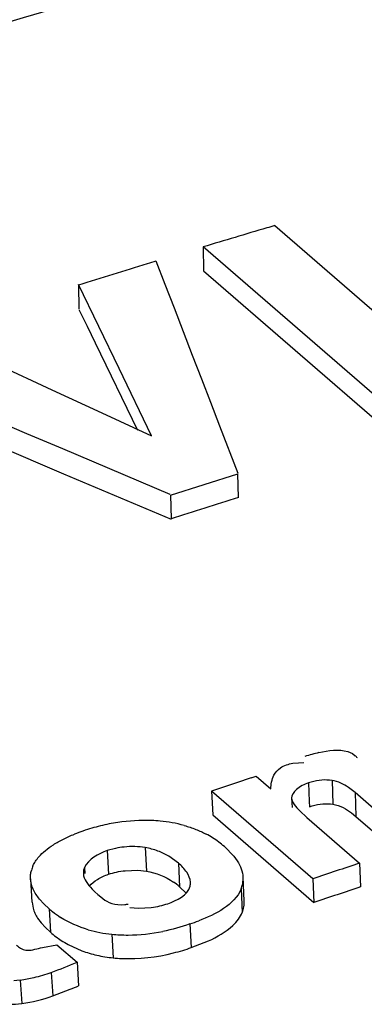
# Model space of a CAD drawing. Header units: inches. Extents: x 0 to 117, y 0 to 83.
# Tile 44 of 59: x 99.427 to 99.549, y 28.787 to 29.136. Entities that reach past the tile are written whole.
import ezdxf

# ---------------------------------------------------------------- set-up
doc = ezdxf.new("R2010")
doc.units = ezdxf.units.IN
doc.header["$LTSCALE"] = 6.4311023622
doc.header["$MEASUREMENT"] = 0
doc.layers.get('0').update_dxf_attribs({"linetype": 'CONTINUOUS'})

msp = doc.modelspace()

# ---------------------------------------------------------------- linework, layer by layer
at = {"color": 7, "linetype": 'CONTINUOUS'}
for p, q in [((99.5172935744, 29.0627491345), (99.5762018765, 29.0117330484)), ((99.49193016, 29.0551916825), (99.4920319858, 29.0466978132)), ((99.5637018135, 28.9930356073), (99.49193016, 29.0551916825)), ((99.4751031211, 29.0502739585), (99.4783340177, 29.0419216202)), ((99.4920319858, 29.0466978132), (99.5638036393, 28.984541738)), ((99.4620697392, 29.0120725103), (99.4476251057, 29.0418375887)), ((99.4476287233, 29.041668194), (99.4478096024, 29.0331984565)), ((99.4783340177, 29.0419216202), (99.4815648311, 29.0335647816)), ((99.44781322, 29.0330290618), (99.4507075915, 29.0270813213)), ((99.4815648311, 29.0335647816), (99.4847955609, 29.0252034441)), ((99.394021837, 29.0249248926), (99.4382458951, 29.0045570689)), ((99.4507075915, 29.0270813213), (99.4536019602, 29.0211317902)), ((99.4847955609, 29.0252034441), (99.4880262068, 29.0168376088)), ((99.4536019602, 29.0211317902), (99.4686365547, 28.9901984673)), ((99.4293707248, 28.988942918), (99.365782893, 29.0157727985)), ((99.4880262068, 29.0168376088), (99.4912567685, 29.0084672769)), ((99.4736253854, 28.9882281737), (99.4620697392, 29.0120725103)), ((99.4912567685, 29.0084672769), (99.4944872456, 29.0000924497)), ((99.4382458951, 29.0045570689), (99.4559356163, 28.9963964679)), ((99.3788305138, 29.0016537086), (99.4423771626, 28.9747847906)), ((99.4944872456, 29.0000924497), (99.4977176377, 28.9917131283)), ((99.4559356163, 28.9963964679), (99.4736253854, 28.9882281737)), ((99.4977176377, 28.9917131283), (99.504178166, 28.9749410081)), ((99.442089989, 28.983562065), (99.4293707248, 28.988942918)), ((99.4802511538, 28.9673897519), (99.442089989, 28.983562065)), ((99.4423771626, 28.9747847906), (99.4805119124, 28.9586040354)), ((99.4802561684, 28.967220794), (99.5041828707, 28.9747419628)), ((99.5043903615, 28.966310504), (99.5041823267, 28.9747717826)), ((99.4802561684, 28.967220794), (99.4805068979, 28.9587729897)), ((99.5432162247, 28.8762596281), (99.5448375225, 28.8755651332)), ((99.5448375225, 28.8755651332), (99.5458849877, 28.8747967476)), ((99.5237616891, 28.8721058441), (99.5257380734, 28.8723066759)), ((99.5257380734, 28.8723066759), (99.5276208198, 28.8723356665)), ((99.5089766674, 28.8669430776), (99.5107353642, 28.8675219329)), ((99.5107348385, 28.8675349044), (99.5158799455, 28.8630791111)), ((99.5292542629, 28.8651329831), (99.5295348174, 28.8585877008)), ((99.5376233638, 28.8660015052), (99.5379532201, 28.8575812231)), ((99.545788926, 28.8616973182), (99.5434368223, 28.8635155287)), ((99.4949087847, 28.862269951), (99.4952976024, 28.8538671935)), ((99.5308242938, 28.8311662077), (99.4949087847, 28.862269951)), ((99.5457897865, 28.8616975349), (99.5461137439, 28.8532733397)), ((99.567172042, 28.8431799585), (99.5457897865, 28.8616975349)), ((99.5232844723, 28.8597748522), (99.5234256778, 28.8564563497)), ((99.5295348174, 28.8585877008), (99.5296109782, 28.8567195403)), ((99.4952976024, 28.8538671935), (99.5312131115, 28.8227634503)), ((99.5262132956, 28.8551854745), (99.5286951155, 28.8528836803)), ((99.5286944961, 28.8528834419), (99.5474039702, 28.836680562)), ((99.5445657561, 28.8545212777), (99.5461145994, 28.853273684)), ((99.5461137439, 28.8532733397), (99.5674959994, 28.8347557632)), ((99.4994231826, 28.8425461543), (99.5027791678, 28.839173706)), ((99.4608226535, 28.8419357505), (99.4578512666, 28.8411331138)), ((99.4578512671, 28.8411331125), (99.4583189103, 28.8327570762)), ((99.4713069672, 28.8422275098), (99.4717590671, 28.8338492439)), ((99.4831091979, 28.836696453), (99.4797296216, 28.8391408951)), ((99.5027791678, 28.839173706), (99.5040197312, 28.8374852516)), ((99.4831092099, 28.8366962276), (99.4835542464, 28.8283124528)), ((99.5474039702, 28.836680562), (99.5477632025, 28.8282679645)), ((99.4497961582, 28.8351220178), (99.4494917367, 28.8342029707)), ((99.4497961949, 28.8351213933), (99.4499220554, 28.8329742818)), ((99.4642425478, 28.8340161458), (99.4687094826, 28.8341701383)), ((99.4687094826, 28.8341701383), (99.471757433, 28.8338471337)), ((99.4306138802, 28.8311718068), (99.4311300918, 28.8228257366)), ((99.5060330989, 28.8317065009), (99.5058399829, 28.82916385)), ((99.5065012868, 28.8233033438), (99.5060807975, 28.8317088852)), ((99.5308242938, 28.8311662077), (99.5312131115, 28.8227634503)), ((99.4524765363, 28.8275178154), (99.4535137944, 28.8265651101)), ((99.4535122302, 28.8265643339), (99.45455592, 28.8256194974)), ((99.45455592, 28.8256194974), (99.4555704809, 28.8247060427)), ((99.4835540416, 28.8283125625), (99.4858319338, 28.8260091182)), ((99.505348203, 28.8275736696), (99.5057750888, 28.819183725)), ((99.4311874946, 28.8228295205), (99.4315620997, 28.8207019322)), ((99.4353612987, 28.8222615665), (99.4338123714, 28.8239691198)), ((99.437199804, 28.8205540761), (99.4353612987, 28.8222615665)), ((99.4627592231, 28.8219520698), (99.464117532, 28.8220266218)), ((99.4371998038, 28.8205540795), (99.4377240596, 28.8121976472)), ((99.4659294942, 28.8209413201), (99.4689721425, 28.8207444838)), ((99.4689721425, 28.8207444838), (99.4734626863, 28.8210092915)), ((99.4331539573, 28.8172322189), (99.4343959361, 28.8155389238)), ((99.4343959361, 28.8155389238), (99.4359267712, 28.8138632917)), ((99.4872224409, 28.8151359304), (99.4876909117, 28.8067601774)), ((99.4359267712, 28.8138632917), (99.4377240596, 28.8121976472)), ((99.459464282, 28.8114712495), (99.4599735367, 28.8031096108)), ((99.4348676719, 28.8068313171), (99.4399707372, 28.8077818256)), ((99.4399706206, 28.8077817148), (99.4471537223, 28.8015609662)), ((99.4440416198, 28.8078117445), (99.44890152, 28.8056388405)), ((99.4876909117, 28.8067601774), (99.4937674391, 28.8091359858)), ((99.4471537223, 28.8015609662), (99.4476931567, 28.7932099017)), ((99.4380051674, 28.7979642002), (99.4385614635, 28.7896190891)), ((99.4269788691, 28.7952539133), (99.4275527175, 28.786916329)), ((99.4385613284, 28.7896211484), (99.4446867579, 28.7919741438))]:
    msp.add_line(p, q, dxfattribs=at)
for points in [[(99.5349210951, 28.8661766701), (99.5339826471, 28.866125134), (99.5330285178, 28.8660198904), (99.5320768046, 28.865867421), (99.5311335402, 28.8656698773), (99.5301926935, 28.8654250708), (99.5292542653, 28.8651329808)], [(99.5376242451, 28.8660027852), (99.5367388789, 28.8661143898), (99.5358378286, 28.8661723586), (99.5349210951, 28.8661766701)], [(99.529610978, 28.8567195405), (99.530560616, 28.8570122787), (99.5315055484, 28.8572569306), (99.5324457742, 28.8574535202), (99.533382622, 28.8576037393), (99.5343147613, 28.8577059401), (99.5352382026, 28.8577551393), (99.5361516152, 28.8577496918), (99.5370563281, 28.8576912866), (99.5379523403, 28.8575799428)], [(99.428951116, 28.8058052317), (99.4295754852, 28.8058013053), (99.4302083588, 28.8058317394), (99.4308497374, 28.8058965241), (99.4314999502, 28.806002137), (99.4321586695, 28.806142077), (99.4328249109, 28.8062968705), (99.4334983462, 28.8064600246), (99.4341793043, 28.8066380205), (99.4348677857, 28.8068308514)], [(99.4269786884, 28.7952544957), (99.4258412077, 28.795117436), (99.4247361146, 28.7950274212)], [(99.4186538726, 28.7873868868), (99.4194940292, 28.787139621), (99.4203716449, 28.7869419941), (99.4212867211, 28.7867939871), (99.4222396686, 28.7866967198), (99.4232300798, 28.7866490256), (99.4242567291, 28.7866474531), (99.4253192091, 28.7866908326), (99.4264179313, 28.7867802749), (99.4275528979, 28.7869157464)]]:
    msp.add_lwpolyline(points, dxfattribs=at)
for centre, radius, start, end in [((99.8625334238, 27.8944394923), 1.2182520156, 106.462606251, 106.6008649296), ((102.2307765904, 19.9090122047), 9.5474540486, 106.5292799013, 106.6704612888), ((102.2836053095, 19.8528297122), 9.616523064, 106.9997096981, 107.1519396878), ((99.832342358, 27.8763483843), 1.2269151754, 106.9278057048, 107.0768988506), ((100.467215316, 25.8615529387), 3.250594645, 107.2294752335, 107.670772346), ((99.5482545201, 28.812686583), 0.0650419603, 105.8461277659, 108.1583777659), ((99.5445362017, 28.8258150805), 0.0513970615, 102.9965894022, 105.854803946), ((99.542091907, 28.8706678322), 0.0056067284, 36.3079216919, 47.4274679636), ((100.5829546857, 25.6103507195), 3.4291139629, 108.2518233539, 108.4995079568), ((99.4719517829, 28.7830518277), 0.0688690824, 103.8769821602, 106.534546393), ((99.4708096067, 28.7876590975), 0.0641223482, 101.0599496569, 103.8735503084), ((99.4709036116, 28.7869957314), 0.0647914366, 98.2817902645, 101.0290001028), ((99.471385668, 28.7841991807), 0.0676283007, 88.0896228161, 98.3446616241), ((99.471600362, 28.7920897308), 0.0597349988, 85.1779564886, 88.0431356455), ((99.4727336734, 28.8058372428), 0.0459408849, 74.2553660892, 85.145115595), ((99.4731233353, 28.7784060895), 0.0736494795, 108.9056797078, 111.4102718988), ((99.4739414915, 28.7763667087), 0.0758440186, 106.5382405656, 108.9912238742), ((99.4776506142, 28.8179572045), 0.0328284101, 57.5622041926, 62.19523872), ((99.4670498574, 28.8116876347), 0.030882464, 96.0202271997, 101.6329991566), ((99.4773202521, 28.817461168), 0.0334242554, 53.0647476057, 57.5403459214), ((99.4750009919, 28.8144041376), 0.0372614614, 49.0479182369, 53.0388948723), ((99.4402425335, 28.8317563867), 0.0096053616, 155.4176185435, 165.6324297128), ((100.3181879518, 26.4853782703), 2.4744014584, 108.1498306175, 108.5543259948), ((99.4539520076, 28.8332171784), 0.0045679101, 167.5370540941, 183.4390083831), ((99.4679862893, 28.8103690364), 0.0237557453, 49.0550284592, 55.731005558), ((99.4822866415, 28.8296991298), 0.0050930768, 346.4554010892, 3.0737290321), ((99.4965036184, 28.831180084), 0.0095515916, 337.8166266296, 347.8138334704), ((100.5769091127, 25.6981761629), 3.2949242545, 108.2004656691, 108.5036892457), ((99.4623060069, 28.8400146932), 0.0180790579, 275.75069844, 279.6639849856), ((99.4625753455, 28.8498307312), 0.0387432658, 229.0828896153, 231.5003623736), ((99.4598787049, 28.8464070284), 0.034385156, 231.4655956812, 237.2821340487), ((99.4601214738, 28.8942938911), 0.083668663, 288.8994425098, 291.1945229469), ((99.4624587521, 28.8407042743), 0.0377416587, 229.0524060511, 232.9317313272), ((99.4640154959, 28.8571458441), 0.0459007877, 253.6841657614, 264.309585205), ((99.4645061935, 28.8622872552), 0.0510655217, 264.3337175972, 267.5583051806), ((99.4647895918, 28.8687405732), 0.0575250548, 267.5501257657, 270.4641569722), ((99.4646612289, 28.8771569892), 0.0659422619, 270.5164438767, 281.3245690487), ((99.4602466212, 28.8378037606), 0.0340938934, 232.9599090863, 236.6911057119), ((99.459774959, 28.8371017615), 0.0332482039, 236.7060533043, 241.7572177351), ((99.4637925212, 28.8461130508), 0.0431265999, 249.800758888, 253.4340903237), ((99.4643372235, 28.8479280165), 0.0450215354, 253.4282191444, 256.9839080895), ((99.4645545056, 28.8488524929), 0.0459711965, 256.9795652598, 264.2656053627), ((99.4634281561, 28.8759450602), 0.0733069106, 284.1835765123, 286.8309438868), ((99.4602064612, 28.886585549), 0.0844244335, 286.8328084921, 288.9989545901), ((99.3725888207, 28.9777776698), 0.1913411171, 289.9916179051, 292.9354746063), ((99.4650359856, 28.8539032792), 0.0510453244, 264.3083022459, 267.6652822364), ((99.4185616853, 28.8527827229), 0.0581645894, 283.2322349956, 289.5289945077), ((99.4199328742, 28.8469162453), 0.0521400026, 277.7662876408, 283.2410746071), ((99.3280929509, 29.079484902), 0.3102524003, 292.0739566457, 292.674386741)]:
    msp.add_arc(centre, radius, start, end, dxfattribs=at)
for points, knots in [([(98.880729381, 29.0258737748), (98.9639444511, 29.0592471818), (99.29313959, 29.1823393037), (99.6344090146, 29.2737254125), (99.8919159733, 29.320803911)], [0, 0, 0, 0, 0.255120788, 1, 1, 1, 1]), ([(98.879601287, 28.9547392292), (98.9760645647, 28.9942070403), (99.3564292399, 29.1382051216), (99.7527970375, 29.2410010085), (100.0513759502, 29.2893109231)], [0, 0, 0, 0, 0.2562784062, 1, 1, 1, 1]), ([(98.8808334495, 28.951666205), (98.9773052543, 28.9911480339), (99.357702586, 29.135194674), (99.7541148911, 29.2380196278), (100.0527278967, 29.2863350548)], [0, 0, 0, 0, 0.2562807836, 1, 1, 1, 1]), ([(100.0557318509, 29.2797218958), (99.9577440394, 29.2638675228), (99.5581545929, 29.1865467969), (99.1682242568, 29.0614023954), (98.8835716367, 28.9448370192)], [0, 0, 0, 0, 0.2439730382, 1, 1, 1, 1]), ([(99.5170011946, 28.8678604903), (99.5175286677, 28.8689006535), (99.5194450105, 28.8710605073), (99.5222016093, 28.8718620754), (99.5237616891, 28.8721058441)], [0, 0, 0, 0, 0.4248257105, 1, 1, 1, 1]), ([(99.5158799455, 28.8630791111), (99.5159476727, 28.863870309), (99.5161228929, 28.8655067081), (99.5166165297, 28.8671019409), (99.5170011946, 28.8678604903)], [0, 0, 0, 0, 0.4828478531, 1, 1, 1, 1]), ([(99.5292542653, 28.8651329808), (99.5277139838, 28.8646258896), (99.525237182, 28.8634476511), (99.5232531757, 28.8609296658), (99.5232855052, 28.859774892)], [0, 0, 0, 0, 0.5839770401, 1, 1, 1, 1]), ([(99.5434368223, 28.8635155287), (99.5425909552, 28.8640890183), (99.540752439, 28.8651605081), (99.5387087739, 28.8658309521), (99.5376246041, 28.8660034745)], [0, 0, 0, 0, 0.4821062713, 1, 1, 1, 1]), ([(99.5232844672, 28.8597749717), (99.5233069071, 28.8589607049), (99.524283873, 28.8572496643), (99.5254945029, 28.8559129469), (99.5262132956, 28.8551854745)], [0, 0, 0, 0, 0.4433649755, 1, 1, 1, 1]), ([(99.5379519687, 28.857579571), (99.5392054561, 28.8573799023), (99.5415527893, 28.8565455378), (99.5436213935, 28.8552229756), (99.5445657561, 28.8545212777)], [0, 0, 0, 0, 0.5189650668, 1, 1, 1, 1]), ([(99.4851997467, 28.8500544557), (99.4865902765, 28.8496615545), (99.4892360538, 28.8487744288), (99.4917781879, 28.8476208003), (99.4929637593, 28.8469953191)], [0, 0, 0, 0, 0.5187623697, 1, 1, 1, 1]), ([(99.4387374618, 28.8432345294), (99.4398783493, 28.8439707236), (99.4423281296, 28.8453354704), (99.444898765, 28.8464461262), (99.4462380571, 28.8469730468)], [0, 0, 0, 0, 0.4854445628, 1, 1, 1, 1]), ([(99.4336079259, 28.8389210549), (99.4343102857, 28.8397269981), (99.4359365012, 28.8412819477), (99.4377540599, 28.8425999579), (99.4387374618, 28.8432345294)], [0, 0, 0, 0, 0.4773770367, 1, 1, 1, 1]), ([(99.471308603, 28.842229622), (99.470110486, 28.8424455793), (99.4676011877, 28.8426536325), (99.4650921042, 28.8425358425), (99.4638109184, 28.8423997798)], [0, 0, 0, 0, 0.4858396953, 1, 1, 1, 1]), ([(99.4315077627, 28.8357522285), (99.4317616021, 28.8363088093), (99.4323935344, 28.8374181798), (99.4331751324, 28.8384244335), (99.4336079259, 28.8389210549)], [0, 0, 0, 0, 0.4814986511, 1, 1, 1, 1]), ([(99.4797296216, 28.8391408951), (99.4785031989, 28.839869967), (99.4757763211, 28.8411679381), (99.4728593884, 28.8419513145), (99.4713092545, 28.8422308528)], [0, 0, 0, 0, 0.4752869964, 1, 1, 1, 1]), ([(99.4873723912, 28.8299722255), (99.4873069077, 28.8312069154), (99.4861493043, 28.8338223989), (99.4842190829, 28.8357354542), (99.483109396, 28.8366964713)], [0, 0, 0, 0, 0.4571896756, 1, 1, 1, 1]), ([(99.5040197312, 28.8374852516), (99.5045907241, 28.8365982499), (99.5055338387, 28.8347483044), (99.5059747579, 28.8327066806), (99.5060330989, 28.8317065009)], [0, 0, 0, 0, 0.5128881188, 1, 1, 1, 1]), ([(99.4306709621, 28.8311755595), (99.4306373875, 28.8316691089), (99.4306454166, 28.8326688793), (99.4308138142, 28.8336548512), (99.4309375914, 28.8341398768)], [0, 0, 0, 0, 0.4970459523, 1, 1, 1, 1]), ([(99.4493923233, 28.8329431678), (99.4494500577, 28.8319602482), (99.4502663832, 28.829904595), (99.4516704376, 28.8283084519), (99.4524765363, 28.8275178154)], [0, 0, 0, 0, 0.46581835, 1, 1, 1, 1]), ([(99.4515131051, 28.828579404), (99.4523436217, 28.8295020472), (99.4545025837, 28.8311627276), (99.4569568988, 28.8322887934), (99.4583189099, 28.8327570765)], [0, 0, 0, 0, 0.462917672, 1, 1, 1, 1]), ([(99.4583189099, 28.8327570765), (99.4592425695, 28.8330742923), (99.4612022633, 28.8335940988), (99.4632033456, 28.8339054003), (99.4642425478, 28.8340161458)], [0, 0, 0, 0, 0.4830653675, 1, 1, 1, 1]), ([(99.4338123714, 28.8239691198), (99.4329438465, 28.8250319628), (99.4314695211, 28.8272761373), (99.4307578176, 28.829898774), (99.4306709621, 28.8311755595)], [0, 0, 0, 0, 0.5175020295, 1, 1, 1, 1]), ([(99.4555704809, 28.8247060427), (99.4564596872, 28.8239399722), (99.4586310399, 28.8223907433), (99.4613175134, 28.8219417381), (99.4627592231, 28.8219520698)], [0, 0, 0, 0, 0.4487551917, 1, 1, 1, 1]), ([(99.4734626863, 28.8210092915), (99.4744886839, 28.8211384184), (99.4764686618, 28.8214776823), (99.4784079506, 28.8220083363), (99.4793268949, 28.8223243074)], [0, 0, 0, 0, 0.5155401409, 1, 1, 1, 1]), ([(99.5057750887, 28.819183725), (99.5060414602, 28.8198414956), (99.5064264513, 28.82120135), (99.5064938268, 28.8226121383), (99.506453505, 28.8233009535)], [0, 0, 0, 0, 0.5070247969, 1, 1, 1, 1]), ([(99.4315620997, 28.8207019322), (99.4317326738, 28.8200987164), (99.4321832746, 28.8188986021), (99.4328038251, 28.8177787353), (99.4331539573, 28.8172322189)], [0, 0, 0, 0, 0.4913058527, 1, 1, 1, 1]), ([(99.5024262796, 28.8146322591), (99.5031596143, 28.8153167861), (99.5044555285, 28.8167113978), (99.5054405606, 28.8183576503), (99.5057750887, 28.819183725)], [0, 0, 0, 0, 0.5295430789, 1, 1, 1, 1]), ([(99.4256095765, 28.8076384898), (99.4260772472, 28.8072334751), (99.4270879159, 28.8064476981), (99.4282947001, 28.8059001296), (99.4289509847, 28.8058050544)], [0, 0, 0, 0, 0.4826551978, 1, 1, 1, 1])]:
    msp.add_open_spline(points, degree=3, knots=knots, dxfattribs=at)
for points in [[(99.5329773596, 28.8758955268), (99.536305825, 28.8766599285), (99.539948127, 28.8772508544), (99.5432162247, 28.8762596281)], [(99.4578512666, 28.8411331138), (99.4546830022, 28.8400450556), (99.451157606, 28.8381828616), (99.4497981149, 28.8351212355)], [(99.4717567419, 28.8338466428), (99.475150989, 28.8332342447), (99.4785110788, 28.8319410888), (99.4813626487, 28.8300008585)], [(99.4793268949, 28.8223243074), (99.4824915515, 28.8234113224), (99.4864576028, 28.8252516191), (99.487236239, 28.8285059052)], [(99.505348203, 28.8275736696), (99.5029929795, 28.8217824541), (99.4961967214, 28.8185523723), (99.4903706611, 28.8162847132)], [(99.4511204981, 28.8130935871), (99.4476789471, 28.8141040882), (99.4443125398, 28.8155407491), (99.4412934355, 28.8174773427)], [(99.4872224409, 28.8151359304), (99.4840803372, 28.8140559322), (99.4808685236, 28.8131480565), (99.4776100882, 28.8124985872)], [(99.4937674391, 28.8091359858), (99.4968818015, 28.8105459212), (99.4999271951, 28.8122995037), (99.5024262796, 28.8146322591)], [(99.4629565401, 28.8029003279), (99.4691309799, 28.802644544), (99.4753984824, 28.8033613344), (99.481390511, 28.8048728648)], [(99.4275528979, 28.7869157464), (99.4312972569, 28.7874228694), (99.4349995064, 28.7883581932), (99.4385614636, 28.7896190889)]]:
    msp.add_open_spline(points, degree=3, dxfattribs=at)

doc.saveas('drawing.dxf')
